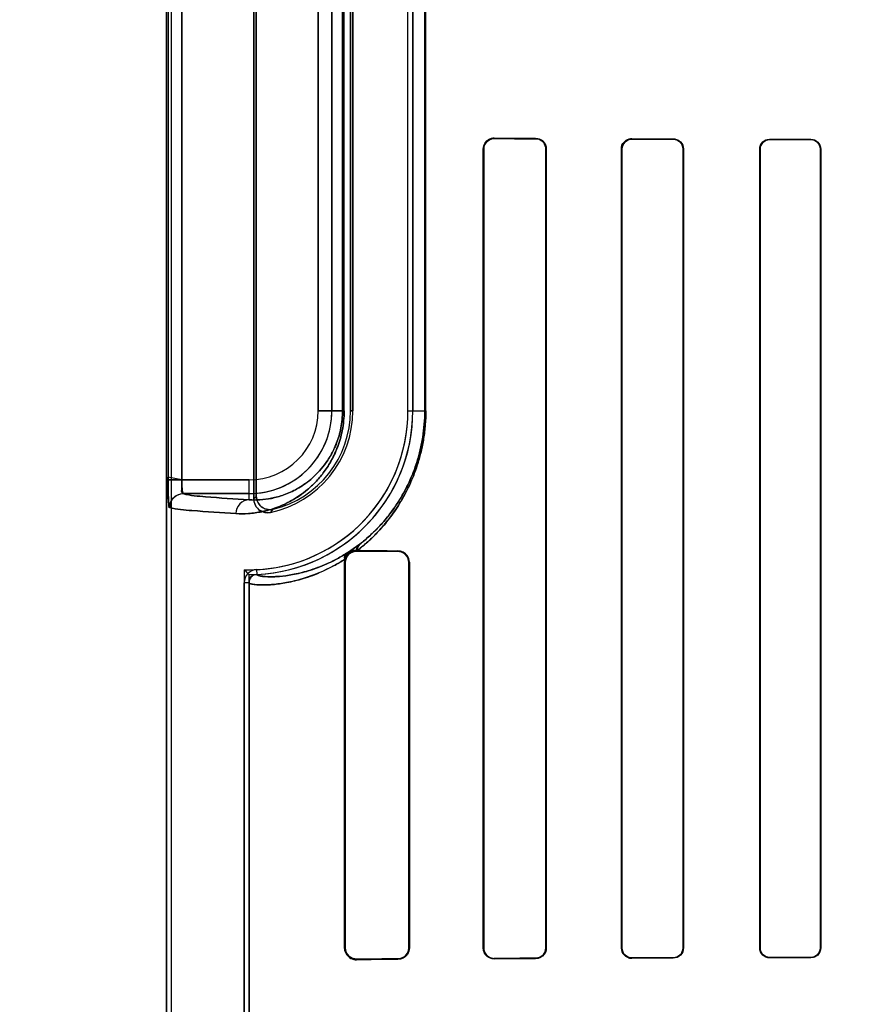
# Model space of a CAD drawing. Header units: millimetres. Extents: x 0 to 297, y 0 to 210.
# Tile 168 of 256: x 58.004 to 58.186, y 157.885 to 158.099. Entities that reach past the tile are written whole.
import ezdxf

# ---------------------------------------------------------------- set-up
doc = ezdxf.new("R2010")
doc.units = ezdxf.units.MM
doc.header["$LTSCALE"] = 16.335
doc.layers.get('0').update_dxf_attribs({"linetype": 'CONTINUOUS'})
for name, color, linetype in [('AXES_REF', 7, 'CONTINUOUS'), ('INTFCLR_1', 7, 'CONTINUOUS'), ('INTFCLR_72935', 7, 'CONTINUOUS')]:
    doc.layers.add(name, color=color, linetype=linetype)

msp = doc.modelspace()

# ---------------------------------------------------------------- linework, layer by layer
at = {"color": 7, "linetype": 'Continuous'}
for radius in [5.8174969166, 5.817, 5.7797484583]:
    msp.add_circle((57.454730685, 154.8339782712), radius, dxfattribs=at)
msp.add_arc((57.454730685, 154.8339782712), 5.76, 278.2771290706, 261.7228709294, dxfattribs=at)
at = {"layer": 'AXES_REF', "color": 9, "linetype": 'Continuous'}
for radius in [5.3067073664, 3.5571461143]:
    msp.add_circle((57.454730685, 154.8339782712), radius, dxfattribs=at)
at = {"layer": 'AXES_REF', "color": 7, "linetype": 'Continuous'}
msp.add_arc((57.454730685, 154.8339782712), 5.892, 143.2753836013, 36.7246163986, dxfattribs=at)
at = {"layer": 'INTFCLR_1', "color": 6, "linetype": 'Continuous'}
for p, q in [((58.03596722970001, 158.5359697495), (58.03596722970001, 156.9339697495)), ((58.0370251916, 158.5359798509), (58.0370251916, 156.9339697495)), ((58.0550251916, 158.1771904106), (58.0550251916, 157.9947490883)), ((58.05555012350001, 157.9954073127), (58.05555012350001, 158.1765321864)), ((58.0760728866, 158.1579697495), (58.0760728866, 158.0139697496)), ((58.07659781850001, 158.0139697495), (58.07659781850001, 158.1579697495)), ((58.08859781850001, 158.0139697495), (58.08859781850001, 158.1579697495)), ((58.0896557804, 158.1579697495), (58.0896557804, 158.0139697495)), ((58.104996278, 157.8969697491), (58.104996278, 158.0709697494)), ((58.105105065, 157.8969697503), (58.105105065, 158.0709697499)), ((58.1186346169, 158.0709697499), (58.1186346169, 157.8969697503)), ((58.11873300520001, 158.0709697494), (58.11873300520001, 157.8969697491)), ((58.1351323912, 157.8969697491), (58.1351323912, 158.0709697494)), ((58.1352233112, 157.8969697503), (58.1352233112, 158.0709697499)), ((58.1485304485, 158.0709697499), (58.1485304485, 157.8969697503)), ((58.1486157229, 158.0709697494), (58.1486157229, 157.8969697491)), ((58.1652336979, 157.8969697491), (58.1652336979, 158.0709697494)), ((58.16531455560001, 157.8969697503), (58.16531455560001, 158.0709697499)), ((58.1784488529, 158.0709697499), (58.1784488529, 157.8969697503)), ((58.1785261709, 158.0709697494), (58.1785261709, 157.8969697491)), ((58.0775966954, 157.9835533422), (58.07739843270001, 157.9835550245)), ((58.0747902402, 157.9809697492), (58.07487865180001, 157.9816399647)), ((58.0747902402, 157.8969697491), (58.0747902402, 157.9809697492)), ((58.07494231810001, 157.8969697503), (58.07494231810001, 157.9809697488)), ((58.0887724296, 157.9809697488), (58.0887724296, 157.8969697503)), ((58.0888969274, 157.9809697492), (58.0888969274, 157.8969697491)), ((58.0529092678, 157.2534153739), (58.0529092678, 157.9765241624)), ((58.0539672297, 157.9765241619), (58.0539672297, 157.253415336))]:
    msp.add_line(p, q, dxfattribs=at)
at = {"layer": 'INTFCLR_1', "color": 9, "linetype": 'Continuous'}
for p, q in [((58.0363136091, 158.1730216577), (58.0363136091, 157.9989178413)), ((58.0393104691, 157.9989178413), (58.0393104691, 158.1730216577)), ((58.0690191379, 158.0139697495), (58.0690191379, 158.1579697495)), ((58.072018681, 158.1579697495), (58.072018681, 158.0139697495)), ((58.0743408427, 158.1579697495), (58.0743408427, 158.0139697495)), ((58.0746914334, 158.0139697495), (58.0746914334, 158.1579697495)), ((58.092266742, 158.1579697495), (58.092266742, 158.0139697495)), ((58.092488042, 158.0139697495), (58.092488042, 158.1579697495)), ((58.1073984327, 158.073359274), (58.1073984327, 158.0732528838)), ((58.1163984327, 158.0732148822), (58.1163984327, 158.0733150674)), ((58.1373984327, 158.0732271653), (58.1373984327, 158.0731374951)), ((58.1463984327, 158.0731083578), (58.1463984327, 158.0731946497)), ((58.1673984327, 158.0731281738), (58.1673984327, 158.0730480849)), ((58.1763984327, 158.073025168), (58.1763984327, 158.0731031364)), ((58.105105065, 158.0709697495), (58.104996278, 158.0709697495)), ((58.11873300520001, 158.0709697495), (58.1186346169, 158.0709697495)), ((58.1352233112, 158.0709697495), (58.1351323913, 158.0709697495)), ((58.148615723, 158.0709697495), (58.1485304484, 158.0709697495)), ((58.1653145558, 158.0709697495), (58.165233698, 158.0709697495)), ((58.1785261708, 158.0709697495), (58.1784488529, 158.0709697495)), ((58.0690191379, 158.0139697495), (58.0746914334, 158.0139697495)), ((58.07607288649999, 158.0139697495), (58.07659781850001, 158.0139697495)), ((58.08859781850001, 158.0139697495), (58.092488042, 158.0139697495)), ((58.0393104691, 157.9989178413), (58.0539672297, 157.9989178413)), ((58.0539672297, 157.9945716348), (58.0539672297, 157.9989178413)), ((58.0539672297, 157.9959182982), (58.0396336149, 157.9959182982)), ((58.07739843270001, 157.9835550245), (58.07739843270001, 157.9834100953)), ((58.0863984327, 157.9833567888), (58.0863984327, 157.9834854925)), ((58.07494231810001, 157.9809697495), (58.0747902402, 157.9809697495)), ((58.0888969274, 157.9809697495), (58.0887724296, 157.9809697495)), ((58.0556299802, 157.9793791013), (58.0556807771, 157.9783223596)), ((58.0539672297, 157.9765242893), (58.0529092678, 157.9765242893)), ((58.0747902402, 157.8969697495), (58.07494231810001, 157.8969697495)), ((58.0887724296, 157.8969697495), (58.0888969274, 157.8969697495)), ((58.104996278, 157.8969697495), (58.105105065, 157.8969697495)), ((58.1186346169, 157.8969697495), (58.11873300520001, 157.8969697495)), ((58.1351323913, 157.8969697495), (58.1352233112, 157.8969697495)), ((58.1485304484, 157.8969697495), (58.148615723, 157.8969697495)), ((58.165233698, 157.8969697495), (58.1653145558, 157.8969697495)), ((58.1784488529, 157.8969697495), (58.1785261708, 157.8969697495)), ((58.07739843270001, 157.8945294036), (58.07739843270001, 157.8943844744)), ((58.0863984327, 157.8944540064), (58.0863984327, 157.8945827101)), ((58.1073984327, 157.8946866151), (58.1073984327, 157.894580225)), ((58.1163984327, 157.8946244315), (58.1163984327, 157.8947246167)), ((58.1373984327, 157.8948020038), (58.1373984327, 157.8947123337)), ((58.1463984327, 157.8947448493), (58.1463984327, 157.8948311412)), ((58.1673984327, 157.8948914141), (58.1673984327, 157.8948113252)), ((58.1763984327, 157.8948363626), (58.1763984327, 157.894914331))]:
    msp.add_line(p, q, dxfattribs=at)
at = {"layer": 'INTFCLR_1', "color": 7, "linetype": 'Continuous'}
for p, q in [((58.0393104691, 157.9989178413), (58.03631231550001, 157.9994974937)), ((58.0363136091, 157.9989178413), (58.0393104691, 157.9989178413)), ((58.0779152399, 157.9847869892), (58.0754119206, 157.9830430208)), ((58.07666419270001, 157.9833018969), (58.07739843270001, 157.9834100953)), ((58.07739843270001, 157.9835550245), (58.0767170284, 157.9834696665)), ((58.07739843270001, 157.8945294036), (58.0766633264, 157.8946378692))]:
    msp.add_line(p, q, dxfattribs=at)
msp.add_lwpolyline([(58.1366511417, 157.8948366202), (58.1367280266, 157.8948115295), (58.1368066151, 157.894788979), (58.1368868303, 157.8947690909), (58.1369685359, 157.8947519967), (58.1370516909, 157.8947378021), (58.137136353, 157.8947266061), (58.13722246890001, 157.8947185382), (58.1373098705, 157.8947137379), (58.1373984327, 157.8947123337)], dxfattribs=at)
at = {"layer": 'INTFCLR_1', "color": 9, "linetype": 'Continuous'}
for centre, radius, start, end in [((58.0539672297, 158.0139697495), 0.0180514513, 269.9999999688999, 360), ((58.0539672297, 158.0139697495), 0.0150519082, 270.0000000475, 359.9999997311), ((58.01653630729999, 158.0259822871), 0.04956719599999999, 320.9411467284, 321.9143403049), ((58.0163460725, 158.0311991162), 0.0577774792, 317.040180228, 317.9559472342), ((58.0418829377, 158.0317440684), 0.0591886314, 307.5006663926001, 307.7387575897)]:
    msp.add_arc(centre, radius, start, end, dxfattribs=at)
at = {"layer": 'INTFCLR_1', "color": 6, "linetype": 'Continuous'}
for centre, radius, start, end in [((58.0539672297, 158.0139697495), 0.0346305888, 272.7519890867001, 359.9999983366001), ((58.0539672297, 158.0139697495), 0.03568855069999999, 272.7520534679, 360), ((58.0539672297, 158.0139697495), 0.0226305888, 281.8889179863, 359.9999974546), ((58.0539672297, 158.0139697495), 0.0221056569, 283.8352360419, 2.365e-07), ((58.0557673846, 157.9765242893), 0.0028581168, 92.75634395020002, 180.0000206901), ((58.0557673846, 157.9765242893), 0.0018001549, 92.75634638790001, 180)]:
    msp.add_arc(centre, radius, start, end, dxfattribs=at)
for centre, major_axis, ratio, start_param, end_param in [((58.3668984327, 158.0739697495), (0.312931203, 0), 0.0034906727, -2.5485709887, -2.4989177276), ((58.3668984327, 158.0739697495), (0.330931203, 0), 0.0034906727, -2.4721230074, -2.4294368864), ((58.3668984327, 158.0739697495), (0.312931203, 0), 0.0034906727, -2.3940887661, -2.3526946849), ((58.3668984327, 158.0739697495), (0.330931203, 0), 0.0034906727, -2.3371288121, -2.3000343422), ((58.3668984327, 158.0739697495), (0.312931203, 0), 0.0034906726, -2.2620717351, -2.2252929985), ((58.3668984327, 158.0739697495), (0.330931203, 0), 0.0034906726, -2.217857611, -2.1841931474), ((58.3668984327, 157.9839697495), (0.330931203, 0), 0.0034906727, -2.6358278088, -2.5822577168), ((58.3668984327, 157.9839697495), (0.312931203, 0), 0.0034906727, -2.7504916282, -2.682292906), ((58.3668984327, 157.8939697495), (0.330931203, 0), 0.0034906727, 2.5822577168, 2.6358278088), ((58.3668984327, 157.8939697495), (0.312931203, 0), 0.0034906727, 2.682292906, 2.752156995), ((58.3668984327, 157.8939697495), (0.330931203, 0), 0.0034906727, 2.4294368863, 2.4721230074), ((58.3668984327, 157.8939697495), (0.312931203, 0), 0.0034906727, 2.4989177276, 2.5485709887), ((58.3668984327, 157.8939697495), (0.330931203, 0), 0.0034906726, 2.3000343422, 2.3371288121), ((58.3668984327, 157.8939697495), (0.312931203, 0), 0.0034906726, 2.3526946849, 2.3940887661), ((58.3668984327, 157.8939697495), (0.330931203, 0), 0.0034906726, 2.1841931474, 2.217857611), ((58.3668984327, 157.8939697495), (0.312931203, 0), 0.0034906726, 2.2252929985, 2.2620717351)]:
    msp.add_ellipse(centre, major_axis=major_axis, ratio=ratio, start_param=start_param, end_param=end_param, dxfattribs=at)
for points, knots in [([(58.104996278, 158.0709697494), (58.104996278, 158.0714446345), (58.1053589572, 158.0726918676), (58.10665529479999, 158.0733631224), (58.1073984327, 158.0733592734)], [0, 0, 0, 0, 0.3898787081, 1, 1, 1, 1]), ([(58.105105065, 158.0709697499), (58.105105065, 158.0714474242), (58.1054763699, 158.0726437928), (58.1067112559, 158.0732559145), (58.1073984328, 158.0732528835)], [0, 0, 0, 0, 0.4100708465, 1, 1, 1, 1]), ([(58.1163984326, 158.0733150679), (58.1169057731, 158.0733127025), (58.11812974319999, 158.0729095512), (58.11873300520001, 158.0716535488), (58.11873300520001, 158.0709697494)], [0, 0, 0, 0, 0.4259311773, 1, 1, 1, 1]), ([(58.1163984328, 158.0732148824), (58.1168671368, 158.0732129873), (58.1180359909, 158.0728456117), (58.1186346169, 158.0716407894), (58.1186346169, 158.0709697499)], [0, 0, 0, 0, 0.4112383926, 1, 1, 1, 1]), ([(58.1351323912, 158.0709697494), (58.1351323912, 158.0714618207), (58.1355204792, 158.072648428), (58.13673813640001, 158.0732296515), (58.1373984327, 158.0732271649)], [0, 0, 0, 0, 0.4270072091, 1, 1, 1, 1]), ([(58.1352233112, 158.0709697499), (58.1352233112, 158.0715165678), (58.1356789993, 158.072670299), (58.1368368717, 158.0731393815), (58.1373984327, 158.0731374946)], [0, 0, 0, 0, 0.4933478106, 1, 1, 1, 1]), ([(58.1463984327, 158.0731946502), (58.1469736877, 158.0731926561), (58.1481537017, 158.0727060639), (58.1486157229, 158.0715274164), (58.1486157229, 158.0709697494)], [0, 0, 0, 0, 0.5077637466, 1, 1, 1, 1]), ([(58.1463984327, 158.0731083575), (58.14690817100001, 158.0731067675), (58.1480350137, 158.0726888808), (58.1485304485, 158.0715488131), (58.1485304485, 158.0709697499)], [0, 0, 0, 0, 0.4681657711, 1, 1, 1, 1]), ([(58.1652336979, 158.0709697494), (58.165233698, 158.0714154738), (58.1655791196, 158.072543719), (58.1667444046, 158.0731300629), (58.1673984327, 158.0731281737)], [0, 0, 0, 0, 0.4052942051, 1, 1, 1, 1]), ([(58.16531455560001, 158.0709697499), (58.16531455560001, 158.07151388), (58.1657750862, 158.0726226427), (58.1668804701, 158.0730494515), (58.1673984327, 158.0730480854)], [0, 0, 0, 0, 0.5123178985, 1, 1, 1, 1]), ([(58.1763984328, 158.0731031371), (58.1769270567, 158.0731017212), (58.17805521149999, 158.0726622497), (58.1785261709, 158.0715278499), (58.1785261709, 158.0709697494)], [0, 0, 0, 0, 0.4864387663, 1, 1, 1, 1]), ([(58.1763984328, 158.0730251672), (58.1769026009, 158.0730239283), (58.1779888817, 158.0726066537), (58.1784488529, 158.0715126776), (58.1784488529, 158.0709697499)], [0, 0, 0, 0, 0.4814926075, 1, 1, 1, 1]), ([(58.0396336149, 157.9959182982), (58.0391395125, 157.9959853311), (58.03946202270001, 157.9976042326), (58.03930729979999, 157.9984069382), (58.0393104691, 157.9989178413)], [0, 0, 0, 0, 0.4939159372, 1, 1, 1, 1]), ([(58.0366397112, 157.9929187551), (58.0366405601, 157.9936835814), (58.0372788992, 157.9952751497), (58.03886980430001, 157.9959174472), (58.0396336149, 157.9959182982)], [0, 0, 0, 0, 0.5003322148, 1, 1, 1, 1]), ([(58.0592533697, 157.9925054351), (58.0587777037, 157.9923882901), (58.0577542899, 157.992394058), (58.0561359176, 157.9932615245), (58.05555012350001, 157.994609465), (58.05555012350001, 157.9954073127)], [0, 0, 0, 0, 0.2761837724, 0.5501894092, 1, 1, 1, 1]), ([(58.05502519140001, 157.9947490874), (58.05502519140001, 157.9942688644), (58.055266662, 157.9932929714), (58.0564557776, 157.9919400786), (58.0578649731, 157.9916636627), (58.0586294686, 157.9918246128)], [0, 0, 0, 0, 0.2757362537, 0.5514164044, 1, 1, 1, 1]), ([(58.0888969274, 157.9809697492), (58.0888969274, 157.9814619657), (58.08852483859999, 157.9827639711), (58.0871789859, 157.9834799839), (58.0863984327, 157.9834854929)], [0, 0, 0, 0, 0.386722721, 1, 1, 1, 1]), ([(58.0863984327, 157.9833567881), (58.0868626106, 157.9833541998), (58.0880964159, 157.9829971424), (58.0887724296, 157.9817140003), (58.0887724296, 157.9809697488)], [0, 0, 0, 0, 0.3841203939, 1, 1, 1, 1]), ([(58.07739843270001, 157.8943844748), (58.0768921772, 157.8943801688), (58.07553845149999, 157.8947535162), (58.0747902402, 157.8961560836), (58.0747902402, 157.8969697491)], [0, 0, 0, 0, 0.3835584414, 1, 1, 1, 1]), ([(58.0887724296, 157.8969697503), (58.0887724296, 157.8965010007), (58.0884174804, 157.8952642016), (58.0871384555, 157.8945868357), (58.0863984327, 157.8945827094)], [0, 0, 0, 0, 0.3877860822, 1, 1, 1, 1]), ([(58.0888969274, 157.8969697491), (58.0888969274, 157.8964775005), (58.0885248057, 157.8951754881), (58.0871789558, 157.8944595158), (58.0863984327, 157.8944540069)], [0, 0, 0, 0, 0.3867473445, 1, 1, 1, 1]), ([(58.1073984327, 157.8945802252), (58.1069358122, 157.894577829), (58.1056895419, 157.894921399), (58.104996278, 157.896215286), (58.104996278, 157.8969697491)], [0, 0, 0, 0, 0.3801089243, 1, 1, 1, 1]), ([(58.105105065, 157.8969697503), (58.105105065, 157.8964922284), (58.1054762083, 157.895295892), (58.1067111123, 157.8946835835), (58.1073984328, 157.8946866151)], [0, 0, 0, 0, 0.4099431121, 1, 1, 1, 1]), ([(58.1186346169, 157.8969697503), (58.1186346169, 157.8964864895), (58.118256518, 157.8953130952), (58.1170557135, 157.8947272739), (58.1163984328, 157.8947246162)], [0, 0, 0, 0, 0.4237097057, 1, 1, 1, 1]), ([(58.11873300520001, 157.8969697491), (58.11873300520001, 157.8964831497), (58.1183573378, 157.8952616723), (58.11710183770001, 157.8946277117), (58.1163984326, 157.8946244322)], [0, 0, 0, 0, 0.4089028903, 1, 1, 1, 1]), ([(58.1373984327, 157.894802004), (58.1368360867, 157.8948001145), (58.1356780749, 157.8952701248), (58.1352233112, 157.8964237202), (58.1352233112, 157.8969697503)], [0, 0, 0, 0, 0.5073617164, 1, 1, 1, 1]), ([(58.1485304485, 157.8969697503), (58.1485304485, 157.8964222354), (58.1480723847, 157.8952874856), (58.1469400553, 157.8948328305), (58.1463984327, 157.8948311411)], [0, 0, 0, 0, 0.5027038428, 1, 1, 1, 1]), ([(58.1486157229, 157.8969697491), (58.1486157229, 157.8964101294), (58.1481514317, 157.8952311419), (58.1469717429, 157.8947468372), (58.1463984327, 157.89474485)], [0, 0, 0, 0, 0.4939564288, 1, 1, 1, 1]), ([(58.1673984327, 157.8948113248), (58.16685478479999, 157.8948097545), (58.1657055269, 157.8952594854), (58.1652336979, 157.8964101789), (58.1652336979, 157.8969697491)], [0, 0, 0, 0, 0.4927847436, 1, 1, 1, 1]), ([(58.1673984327, 157.8948914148), (58.1668814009, 157.8948900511), (58.1657761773, 157.8953157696), (58.16531455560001, 157.8964246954), (58.16531455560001, 157.8969697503)], [0, 0, 0, 0, 0.486808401, 1, 1, 1, 1]), ([(58.1784488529, 157.8969697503), (58.1784488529, 157.8964266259), (58.1779886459, 157.895332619), (58.1769024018, 157.8949155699), (58.1763984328, 157.8949143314)], [0, 0, 0, 0, 0.5186964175, 1, 1, 1, 1]), ([(58.1785261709, 157.8969697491), (58.1785261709, 157.8965222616), (58.1781783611, 157.8954092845), (58.1770348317, 157.8948380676), (58.1763984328, 157.894836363)], [0, 0, 0, 0, 0.4128537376, 1, 1, 1, 1])]:
    msp.add_open_spline(points, degree=3, knots=knots, dxfattribs=at)
at = {"layer": 'INTFCLR_1', "color": 9, "linetype": 'Continuous'}
for points, knots in [([(58.0746914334, 158.0139697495), (58.0746914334, 158.0132418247), (58.0746213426, 158.0118052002), (58.0743171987, 158.0097214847), (58.0738465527, 158.0077728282), (58.0732489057, 158.0059909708), (58.0725586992, 158.004379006), (58.0718038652, 158.0029281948), (58.07100314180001, 158.0016221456), (58.06992538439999, 158.0000997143), (58.0685278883, 157.9984622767), (58.06677485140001, 157.996819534), (58.0650247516, 157.9954855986), (58.0627989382, 157.9940977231), (58.06008115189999, 157.9928471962), (58.05736720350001, 157.9920768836), (58.0553144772, 157.9917263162), (58.0534180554, 157.9915319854), (58.052015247, 157.9915218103), (58.051104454, 157.9915720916)], [0, 0, 0, 0, 0.0600375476, 0.1184073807, 0.1734336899, 0.2251567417, 0.2732358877, 0.317912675, 0.3599266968, 0.3994875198, 0.4716710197, 0.5370331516, 0.5972817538, 0.6528632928, 0.7531314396, 0.8428522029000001, 0.8846845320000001, 0.924765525, 1, 1, 1, 1]), ([(58.0743408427, 158.0139697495), (58.0743408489, 158.0133352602), (58.0742800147, 158.0120831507), (58.0740161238, 158.0102673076), (58.0736077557, 158.008569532), (58.0730893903, 158.0070177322), (58.0724907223, 158.0056143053), (58.071644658, 158.0039822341), (58.0704951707, 158.0022297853), (58.06899758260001, 158.0004712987), (58.067479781, 157.9990471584), (58.06596525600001, 157.9978931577), (58.0640419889, 157.9966961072), (58.0616950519, 157.9956224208), (58.0589510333, 157.9948555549), (58.0563912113, 157.9945197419), (58.05474911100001, 157.9945215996), (58.0539672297, 157.9945716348)], [0, 0, 0, 0, 0.0604394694, 0.1191901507, 0.1745415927, 0.2265538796, 0.274859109, 0.3197301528, 0.4015414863, 0.4738574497, 0.5392651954, 0.5994277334, 0.6549322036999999, 0.7548092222, 0.844057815, 0.9253680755, 1, 1, 1, 1]), ([(58.092488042, 158.0139697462), (58.0924880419, 158.0129493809), (58.092407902, 158.0109292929), (58.0921117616, 158.0084349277), (58.0917675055, 158.0064997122), (58.091368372, 158.0046597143), (58.090768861, 158.0024744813), (58.0899067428, 158.0000165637), (58.0886598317, 157.9970916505), (58.0872389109, 157.9944461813), (58.0856924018, 157.9920757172), (58.084195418, 157.9900239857), (58.0826366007, 157.9881838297), (58.0810413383, 157.986544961), (58.0795360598, 157.9851252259), (58.07837492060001, 157.9841541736), (58.0775966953, 157.983553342)], [0, 0, 0, 0, 0.08730654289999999, 0.172772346, 0.2147041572, 0.2554545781, 0.333839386, 0.4084135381, 0.4781495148, 0.6057562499, 0.6646647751, 0.7202336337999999, 0.8229921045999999, 0.870654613, 0.9158756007, 1, 1, 1, 1]), ([(58.092266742, 158.0139697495), (58.0922667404, 158.0129951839), (58.0921905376, 158.0110658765), (58.09190890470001, 158.0086835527), (58.0915815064, 158.0068352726), (58.0912019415, 158.0050780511), (58.0906318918, 158.0029913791), (58.0898120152, 158.0006442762), (58.0886266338, 157.9978522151), (58.0872755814, 157.9953268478), (58.0858051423, 157.9930643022), (58.0843820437, 157.9911067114), (58.0829003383, 157.9893513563), (58.0813837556, 157.9877883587), (58.0799533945, 157.9864351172), (58.0788497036, 157.9855097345), (58.07811005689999, 157.9849371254)], [0, 0, 0, 0, 0.08744030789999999, 0.1730280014, 0.2150149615, 0.2558178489, 0.3342943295, 0.4089207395, 0.4787086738, 0.6063040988, 0.6652024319, 0.7207237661, 0.8233711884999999, 0.8709430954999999, 0.9160744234, 1, 1, 1, 1]), ([(58.0396336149, 157.9959182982), (58.04120862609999, 157.9954877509), (58.046035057, 157.9951207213), (58.05080343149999, 157.9947478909), (58.0539672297, 157.9945716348)], [0, 0, 0, 0, 0.3400599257, 1, 1, 1, 1]), ([(58.051104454, 157.9915720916), (58.0479117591, 157.991748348), (58.0430996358, 157.9921213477), (58.0382298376, 157.9924879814), (58.0366397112, 157.9929187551)], [0, 0, 0, 0, 0.6599704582, 1, 1, 1, 1]), ([(58.0539672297, 157.9945716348), (58.0532325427, 157.994567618), (58.0516910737, 157.9938891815), (58.0511082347, 157.9923312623), (58.051104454, 157.9915720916)], [0, 0, 0, 0, 0.4918058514, 1, 1, 1, 1]), ([(58.0755275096, 157.9831152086), (58.074757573, 157.9826212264), (58.073249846, 157.9817355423), (58.070383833, 157.9803285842), (58.0676619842, 157.9793102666), (58.0651221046, 157.9786246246), (58.0630377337, 157.9781821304), (58.0611439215, 157.9779243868), (58.05948894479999, 157.9778251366), (58.0580304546, 157.9777988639), (58.0570184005, 157.977916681), (58.0556937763, 157.9780691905), (58.05568081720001, 157.97832236)], [0, 0, 0, 0, 0.1309060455, 0.2499049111, 0.4566079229, 0.5454382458, 0.6261441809, 0.7616397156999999, 0.8173383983, 0.865392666, 0.9637236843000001, 1, 1, 1, 1]), ([(58.0748786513, 157.9816399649), (58.0740689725, 157.9811219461), (58.0711731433, 157.9794221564), (58.0674392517, 157.9778644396), (58.0639223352, 157.976907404), (58.0617227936, 157.9764367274), (58.05973744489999, 157.9761593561), (58.0579733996, 157.97604478), (58.05649473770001, 157.9760136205), (58.05517138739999, 157.9760954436), (58.0542680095, 157.9762735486), (58.0539672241, 157.9764400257), (58.0539672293, 157.9765241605)], [0, 0, 0, 0, 0.1305126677, 0.4556619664, 0.5447911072, 0.6252886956, 0.7609073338, 0.8167023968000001, 0.8648018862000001, 0.9630941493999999, 0.9885762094, 1, 1, 1, 1])]:
    msp.add_open_spline(points, degree=3, knots=knots, dxfattribs=at)
at = {"layer": 'INTFCLR_1', "color": 7, "linetype": 'Continuous'}
for points, knots in [([(58.03631231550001, 157.9994974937), (58.03631058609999, 157.9991111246), (58.0363148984, 157.9981601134), (58.0363274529, 157.9968670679), (58.0363563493, 157.9956545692), (58.03640322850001, 157.9945853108), (58.0364429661, 157.9936830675), (58.0365492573, 157.9931425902), (58.036591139, 157.9929319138), (58.0366397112, 157.9929187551)], [0, 0, 0, 0, 0.1753970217, 0.4315905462, 0.5876692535, 0.7243269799, 0.9227195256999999, 0.9771554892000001, 1, 1, 1, 1]), ([(58.0366397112, 157.9929187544), (58.0365238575, 157.9934196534), (58.03636373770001, 157.994596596), (58.0363371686, 157.9966062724), (58.0363136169, 157.9981003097), (58.0363136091, 157.9989178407)], [0, 0, 0, 0, 0.2545329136, 0.592420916, 1, 1, 1, 1]), ([(58.0747855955, 157.9813588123), (58.074809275, 157.9815425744), (58.0750969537, 157.9822875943), (58.0759082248, 157.9833147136), (58.0769726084, 157.9835586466), (58.07739843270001, 157.9835550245)], [0, 0, 0, 0, 0.1523045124, 0.6499525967, 1, 1, 1, 1]), ([(58.07494231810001, 157.9809697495), (58.0749423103, 157.9814733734), (58.07527447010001, 157.9825173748), (58.0761732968, 157.9831506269), (58.07666419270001, 157.9833018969)], [0, 0, 0, 0, 0.4950602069, 1, 1, 1, 1]), ([(58.07494231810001, 157.9809697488), (58.07494256, 157.9814748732), (58.0753333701, 157.9827573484), (58.07665736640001, 157.9834052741), (58.07739843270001, 157.9834100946)], [0, 0, 0, 0, 0.4053297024, 1, 1, 1, 1]), ([(58.07739843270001, 157.8945294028), (58.0769060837, 157.8945332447), (58.0756284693, 157.8948910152), (58.0749393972, 157.8962168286), (58.07494231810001, 157.8969697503)], [0, 0, 0, 0, 0.3953805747, 1, 1, 1, 1]), ([(58.0766633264, 157.8946378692), (58.0762306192, 157.8947713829), (58.0753260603, 157.8953541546), (58.074942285, 157.8964062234), (58.07494231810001, 157.8969697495)], [0, 0, 0, 0, 0.4455465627, 1, 1, 1, 1]), ([(58.1373984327, 157.8947123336), (58.1369363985, 157.8947153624), (58.1357566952, 157.8950591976), (58.1351275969, 157.896281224), (58.1351323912, 157.8969697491)], [0, 0, 0, 0, 0.4015729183, 1, 1, 1, 1])]:
    msp.add_open_spline(points, degree=3, knots=knots, dxfattribs=at)
at = {"layer": 'INTFCLR_1', "color": 9, "linetype": 'Continuous'}
for points in [[(58.07739843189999, 157.9835550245), (58.0773818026, 157.9840000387), (58.0775737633, 157.984501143), (58.0779152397, 157.9847869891)], [(58.0775966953, 157.983553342), (58.07754152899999, 157.984042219), (58.0777346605, 157.9846191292), (58.07811005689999, 157.9849371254)]]:
    msp.add_open_spline(points, degree=3, dxfattribs=at)
at = {"layer": 'INTFCLR_1', "color": 7, "linetype": 'Continuous'}
for points in [[(58.0754119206, 157.9830430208), (58.0749230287, 157.9826969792), (58.0746723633, 157.9819469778), (58.0747855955, 157.9813588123)], [(58.07487865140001, 157.981639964), (58.0748341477, 157.9821753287), (58.0750896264, 157.9828039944), (58.0755275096, 157.9831152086)], [(58.0767170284, 157.9834696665), (58.0762161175, 157.9833376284), (58.0755370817, 157.9831406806), (58.0754027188, 157.9826403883)], [(58.1351323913, 157.8969697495), (58.13513239, 157.8964536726), (58.1351756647, 157.8956842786), (58.135663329, 157.8955154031)]]:
    msp.add_open_spline(points, degree=3, dxfattribs=at)
at = {"layer": 'INTFCLR_72935', "color": 6, "linetype": 'Continuous'}
for p, q in [((58.03596722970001, 156.9339697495), (58.03596722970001, 158.5359697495)), ((58.0370251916, 158.5359899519), (58.0370251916, 156.9339697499)), ((58.0550251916, 157.9947490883), (58.0550251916, 158.1771904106)), ((58.05555012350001, 158.1765321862), (58.05555012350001, 157.9954073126)), ((58.0760728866, 158.0139697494), (58.0760728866, 158.1579697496)), ((58.07659781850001, 158.1579697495), (58.07659781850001, 158.0139697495)), ((58.0885978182, 158.0139697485), (58.0885978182, 158.1579697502)), ((58.0896557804, 158.0139697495), (58.0896557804, 158.1579697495)), ((58.104996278, 158.0709697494), (58.104996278, 157.8969697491)), ((58.10510506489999, 158.0709697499), (58.10510506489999, 157.8969697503)), ((58.118634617, 157.8969697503), (58.118634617, 158.0709697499)), ((58.1187330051, 157.8969697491), (58.1187330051, 158.0709697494)), ((58.1351323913, 158.0709697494), (58.1351323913, 157.8969697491)), ((58.1352233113, 158.0709697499), (58.1352233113, 157.8969697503)), ((58.1485304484, 157.8969697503), (58.1485304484, 158.0709697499)), ((58.148615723, 157.8969697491), (58.148615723, 158.0709697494)), ((58.165233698, 158.0709697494), (58.165233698, 157.8969697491)), ((58.1653145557, 158.0709697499), (58.1653145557, 157.8969697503)), ((58.17844885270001, 157.8969697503), (58.17844885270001, 158.0709697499)), ((58.1785261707, 157.8969697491), (58.1785261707, 158.0709697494)), ((58.07739843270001, 157.9835550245), (58.0775966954, 157.9835533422)), ((58.0747902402, 157.9809697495), (58.07487865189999, 157.981639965)), ((58.0747902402, 157.9809697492), (58.0747902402, 157.8969697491)), ((58.07494231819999, 157.9809697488), (58.07494231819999, 157.8969697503)), ((58.0887724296, 157.8969697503), (58.0887724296, 157.9809697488)), ((58.0888969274, 157.8969697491), (58.0888969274, 157.9809697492)), ((58.052909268, 157.9793553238), (58.052909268, 157.250584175)), ((58.0539672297, 157.2516583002), (58.0539672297, 157.9782811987))]:
    msp.add_line(p, q, dxfattribs=at)
at = {"layer": 'INTFCLR_72935', "color": 9, "linetype": 'Continuous'}
for p, q in [((58.0363136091, 158.173021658), (58.0363136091, 157.9989178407)), ((58.0393104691, 158.1730216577), (58.0393104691, 157.9989178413)), ((58.0690191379, 158.1579697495), (58.0690191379, 158.0139697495)), ((58.072018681, 158.0139697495), (58.072018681, 158.1579697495)), ((58.0743408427, 158.0139697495), (58.0743408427, 158.1579697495)), ((58.0746914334, 158.0139697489), (58.0746914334, 158.1579697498)), ((58.092266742, 158.0139697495), (58.092266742, 158.1579697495)), ((58.092488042, 158.0139697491), (58.092488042, 158.1579697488)), ((58.1073984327, 158.0732528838), (58.1073984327, 158.073359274)), ((58.1163984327, 158.0733150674), (58.1163984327, 158.0732148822)), ((58.1373984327, 158.0731374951), (58.1373984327, 158.0732271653)), ((58.1463984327, 158.0731946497), (58.1463984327, 158.0731083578)), ((58.1673984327, 158.0730480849), (58.1673984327, 158.0731281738)), ((58.1763984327, 158.0731031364), (58.1763984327, 158.073025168)), ((58.104996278, 158.0709697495), (58.105105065, 158.0709697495)), ((58.1186346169, 158.0709697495), (58.11873300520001, 158.0709697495)), ((58.1351323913, 158.0709697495), (58.1352233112, 158.0709697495)), ((58.1485304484, 158.0709697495), (58.148615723, 158.0709697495)), ((58.165233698, 158.0709697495), (58.1653145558, 158.0709697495)), ((58.1784488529, 158.0709697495), (58.1785261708, 158.0709697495)), ((58.0746914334, 158.0139697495), (58.0690191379, 158.0139697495)), ((58.07659781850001, 158.0139697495), (58.0760728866, 158.0139697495)), ((58.08859781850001, 158.0139697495), (58.092488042, 158.0139697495)), ((58.0539672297, 157.9989178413), (58.0363136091, 157.9989178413)), ((58.0539672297, 157.9945716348), (58.0539672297, 157.9989178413)), ((58.0396336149, 157.9959182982), (58.0539672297, 157.9959182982)), ((58.07739843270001, 157.9834100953), (58.07739843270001, 157.9835550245)), ((58.0863984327, 157.9834854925), (58.0863984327, 157.9833567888)), ((58.0747902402, 157.9809697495), (58.07494231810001, 157.9809697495)), ((58.0887724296, 157.9809697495), (58.0888969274, 157.9809697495)), ((58.07494231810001, 157.8969697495), (58.0747902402, 157.8969697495)), ((58.0888969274, 157.8969697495), (58.0887724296, 157.8969697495)), ((58.105105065, 157.8969697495), (58.104996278, 157.8969697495)), ((58.11873300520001, 157.8969697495), (58.1186346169, 157.8969697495)), ((58.1352233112, 157.8969697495), (58.1351323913, 157.8969697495)), ((58.148615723, 157.8969697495), (58.1485304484, 157.8969697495)), ((58.1653145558, 157.8969697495), (58.165233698, 157.8969697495)), ((58.1785261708, 157.8969697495), (58.1784488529, 157.8969697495)), ((58.07739843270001, 157.8943844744), (58.07739843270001, 157.8945294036)), ((58.0863984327, 157.8945827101), (58.0863984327, 157.8944540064)), ((58.1073984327, 157.894580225), (58.1073984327, 157.8946866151)), ((58.1163984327, 157.8947246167), (58.1163984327, 157.8946244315)), ((58.1373984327, 157.8947123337), (58.1373984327, 157.8948020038)), ((58.1463984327, 157.8948311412), (58.1463984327, 157.8947448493)), ((58.1673984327, 157.8948113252), (58.1673984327, 157.8948914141)), ((58.1763984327, 157.894914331), (58.1763984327, 157.8948363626))]:
    msp.add_line(p, q, dxfattribs=at)
at = {"layer": 'INTFCLR_72935', "color": 7, "linetype": 'Continuous'}
for p, q in [((58.0753994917, 157.9830341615), (58.07791524, 157.9847869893)), ((58.0779152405, 157.9847869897), (58.0766313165, 157.9838385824)), ((58.07739843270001, 157.9834100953), (58.0766633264, 157.9833016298)), ((58.07666419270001, 157.894637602), (58.07739843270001, 157.8945294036))]:
    msp.add_line(p, q, dxfattribs=at)
for points in [[(58.1073984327, 158.0732528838), (58.1073167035, 158.0732517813), (58.1072342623, 158.0732476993), (58.1071512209, 158.0732405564), (58.1070670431, 158.0732301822), (58.10698251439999, 158.0732165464), (58.10689970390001, 158.0732000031), (58.1068193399, 158.0731808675), (58.1067408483, 158.0731591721), (58.10666429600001, 158.0731350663)], [(58.1366511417, 158.0731028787), (58.1367280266, 158.0731279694), (58.1368066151, 158.07315052), (58.1368868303, 158.073170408), (58.1369685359, 158.0731875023), (58.1370516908, 158.0732016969), (58.137136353, 158.0732128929), (58.1372224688, 158.0732209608), (58.1373098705, 158.0732257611), (58.1373984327, 158.0732271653)], [(58.1066674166, 157.8948033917), (58.1067424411, 157.8947798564), (58.1068191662, 157.894758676), (58.1068975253, 157.8947399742), (58.1069774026, 157.8947238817), (58.1070587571, 157.8947105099), (58.10714162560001, 157.894699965), (58.10722595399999, 157.894692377), (58.1073115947, 157.8946878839), (58.1073984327, 157.8946866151)]]:
    msp.add_lwpolyline(points, dxfattribs=at)
at = {"layer": 'INTFCLR_72935', "color": 6, "linetype": 'Continuous'}
for centre, radius, start, end in [((58.0539672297, 158.0139697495), 0.0346305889, 268.2493463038, 359.9999983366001), ((58.0539672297, 158.0139697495), 0.03568855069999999, 270, 359.9999999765), ((58.0539672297, 158.0139697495), 0.0226305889, 281.8889179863, 359.9999974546), ((58.0539672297, 158.0139697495), 0.0221056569, 283.835236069, 359.9999998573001), ((58.1237463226, 158.0480683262), 0.0986882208, 224.1279839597, 225.0032982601)]:
    msp.add_arc(centre, radius, start, end, dxfattribs=at)
at = {"layer": 'INTFCLR_72935', "color": 9, "linetype": 'Continuous'}
for centre, radius, start, end in [((58.0539672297, 158.0139697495), 0.0180514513, 270.000000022, 359.9999999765), ((58.0539672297, 158.0139697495), 0.0150519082, 270.0000000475, 359.9999997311), ((58.016536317, 158.0259822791), 0.0495671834, 320.9411468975, 321.9143407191), ((58.01634612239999, 158.0311990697), 0.05777741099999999, 317.0401802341, 317.9559483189), ((58.0418830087, 158.0317439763), 0.0591885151, 307.5006662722, 307.7387576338)]:
    msp.add_arc(centre, radius, start, end, dxfattribs=at)
at = {"layer": 'INTFCLR_72935', "color": 6, "linetype": 'Continuous'}
for centre, major_axis, ratio, start_param, end_param in [((58.3668984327, 158.0739697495), (0.312931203, 0), 0.0034906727, -2.5485709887, -2.4989177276), ((58.3668984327, 158.0739697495), (0.330931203, 0), 0.0034906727, -2.4721230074, -2.4294368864), ((58.3668984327, 158.0739697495), (0.312931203, 0), 0.0034906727, -2.3940887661, -2.3526946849), ((58.3668984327, 158.0739697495), (0.330931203, 0), 0.0034906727, -2.3371288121, -2.3000343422), ((58.3668984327, 158.0739697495), (0.312931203, 0), 0.0034906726, -2.262071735, -2.2252929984), ((58.3668984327, 158.0739697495), (0.330931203, 0), 0.0034906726, -2.217857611, -2.1841931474), ((58.3668984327, 157.9839697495), (0.330931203, 0), 0.0034906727, -2.6358278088, -2.5822577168), ((58.3668984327, 157.9839697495), (0.312931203, 0), 0.0034906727, -2.7504916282, -2.682292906), ((58.3668984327, 157.8939697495), (0.330931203, 0), 0.0034906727, 2.5822577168, 2.6358278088), ((58.3668984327, 157.8939697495), (0.312931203, 0), 0.0034906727, 2.682292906, 2.752156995), ((58.3668984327, 157.8939697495), (0.330931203, 0), 0.0034906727, 2.4294368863, 2.4721230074), ((58.3668984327, 157.8939697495), (0.312931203, 0), 0.0034906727, 2.4989177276, 2.5485709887), ((58.3668984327, 157.8939697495), (0.330931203, 0), 0.0034906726, 2.3000343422, 2.3371288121), ((58.3668984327, 157.8939697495), (0.312931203, 0), 0.0034906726, 2.3526946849, 2.3940887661), ((58.3668984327, 157.8939697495), (0.330931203, 0), 0.0034906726, 2.1841931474, 2.217857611), ((58.3668984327, 157.8939697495), (0.312931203, 0), 0.0034906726, 2.2252929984, 2.262071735)]:
    msp.add_ellipse(centre, major_axis=major_axis, ratio=ratio, start_param=start_param, end_param=end_param, dxfattribs=at)
for points, knots in [([(58.1073984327, 158.0733592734), (58.1069358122, 158.0733616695), (58.1056895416, 158.0730181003), (58.104996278, 158.0717242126), (58.104996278, 158.0709697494)], [0, 0, 0, 0, 0.3801089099, 1, 1, 1, 1]), ([(58.1163984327, 158.0733150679), (58.1169618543, 158.0733124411), (58.1181965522, 158.0728475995), (58.1187330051, 158.0715993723), (58.1187330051, 158.0709697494)], [0, 0, 0, 0, 0.4722580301, 1, 1, 1, 1]), ([(58.118634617, 158.0709697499), (58.118634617, 158.0714530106), (58.1182565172, 158.0726264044), (58.1170557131, 158.0732122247), (58.1163984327, 158.0732148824)], [0, 0, 0, 0, 0.4237097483, 1, 1, 1, 1]), ([(58.1373984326, 158.0731374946), (58.136832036, 158.0731393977), (58.1356736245, 158.0726642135), (58.1352233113, 158.071511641), (58.1352233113, 158.0709697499)], [0, 0, 0, 0, 0.5110570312, 1, 1, 1, 1]), ([(58.1463984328, 158.0731946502), (58.1468508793, 158.0731930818), (58.14800721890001, 158.072842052), (58.148615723, 158.0716463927), (58.148615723, 158.0709697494)], [0, 0, 0, 0, 0.4007193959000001, 1, 1, 1, 1]), ([(58.1485304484, 158.0709697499), (58.1485304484, 158.0715201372), (58.1480692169, 158.0726555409), (58.1469372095, 158.073106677), (58.1463984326, 158.0731083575)], [0, 0, 0, 0, 0.5053287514, 1, 1, 1, 1]), ([(58.165233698, 158.0709697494), (58.165233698, 158.071533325), (58.1657101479, 158.0726848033), (58.1668587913, 158.0731297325), (58.1673984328, 158.0731281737)], [0, 0, 0, 0, 0.5108463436, 1, 1, 1, 1]), ([(58.1673984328, 158.0730480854), (58.1668733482, 158.0730494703), (58.1657666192, 158.0726144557), (58.1653145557, 158.0715068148), (58.1653145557, 158.0709697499)], [0, 0, 0, 0, 0.4943612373, 1, 1, 1, 1]), ([(58.1763984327, 158.0731031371), (58.1769348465, 158.0731017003), (58.1780644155, 158.0726532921), (58.1785261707, 158.0715201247), (58.1785261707, 158.0709697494)], [0, 0, 0, 0, 0.4935776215, 1, 1, 1, 1]), ([(58.17844885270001, 158.0709697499), (58.17844885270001, 158.0715169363), (58.1779838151, 158.0726116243), (58.1768982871, 158.0730239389), (58.1763984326, 158.0730251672)], [0, 0, 0, 0, 0.5226019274, 1, 1, 1, 1]), ([(58.05555012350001, 157.9954073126), (58.05555012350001, 157.9949174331), (58.0558004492, 157.9939250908), (58.0570297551, 157.9925611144), (58.0584786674, 157.9923146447), (58.0592533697, 157.9925054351)], [0, 0, 0, 0, 0.2761842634, 0.5501881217, 1, 1, 1, 1]), ([(58.0586294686, 157.9918246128), (58.05815954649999, 157.9917256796), (58.05715484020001, 157.9917609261), (58.05558598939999, 157.9926458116), (58.05502519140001, 157.9939678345), (58.05502519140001, 157.9947490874)], [0, 0, 0, 0, 0.2757365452, 0.5514172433, 1, 1, 1, 1]), ([(58.0888969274, 157.9809697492), (58.0888969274, 157.9814619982), (58.0885248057, 157.9827640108), (58.0871789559, 157.9834799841), (58.0863984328, 157.9834854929)], [0, 0, 0, 0, 0.3867475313, 1, 1, 1, 1]), ([(58.0887724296, 157.9809697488), (58.0887724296, 157.9814453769), (58.0884103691, 157.9826836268), (58.0871320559, 157.9833526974), (58.0863984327, 157.9833567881)], [0, 0, 0, 0, 0.3933207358, 1, 1, 1, 1]), ([(58.0747902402, 157.8969697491), (58.0747902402, 157.896479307), (58.0751596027, 157.8951323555), (58.07657023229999, 157.8943774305), (58.0773984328, 157.8943844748)], [0, 0, 0, 0, 0.3719210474, 1, 1, 1, 1]), ([(58.0863984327, 157.8945827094), (58.0868626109, 157.8945852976), (58.0880964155, 157.8949423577), (58.0887724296, 157.8962254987), (58.0887724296, 157.8969697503)], [0, 0, 0, 0, 0.3841204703, 1, 1, 1, 1]), ([(58.0888969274, 157.8969697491), (58.0888969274, 157.8964775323), (58.0885248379, 157.895175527), (58.0871789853, 157.894459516), (58.0863984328, 157.8944540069)], [0, 0, 0, 0, 0.38672307, 1, 1, 1, 1]), ([(58.104996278, 157.8969697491), (58.104996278, 157.896494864), (58.1053589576, 157.8952476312), (58.1066552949, 157.8945763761), (58.1073984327, 157.8945802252)], [0, 0, 0, 0, 0.3898786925, 1, 1, 1, 1]), ([(58.1163984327, 157.8947246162), (58.1168671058, 157.8947265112), (58.11803595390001, 157.8950938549), (58.118634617, 157.8962986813), (58.118634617, 157.8969697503)], [0, 0, 0, 0, 0.41121181, 1, 1, 1, 1]), ([(58.1187330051, 157.8969697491), (58.1187330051, 157.8964592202), (58.1183318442, 157.8952328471), (58.11707916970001, 157.894627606), (58.1163984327, 157.8946244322)], [0, 0, 0, 0, 0.4285573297, 1, 1, 1, 1]), ([(58.1351323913, 157.8969697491), (58.1351323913, 157.8964776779), (58.13552047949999, 157.8952910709), (58.1367381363, 157.8947098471), (58.1373984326, 157.8947123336)], [0, 0, 0, 0, 0.4270071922, 1, 1, 1, 1]), ([(58.1352233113, 157.8969697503), (58.1352233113, 157.8964185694), (58.1356844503, 157.8952643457), (58.1368412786, 157.8948001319), (58.1373984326, 157.894802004)], [0, 0, 0, 0, 0.4973039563, 1, 1, 1, 1]), ([(58.1463984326, 157.8948311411), (58.1469475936, 157.894832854), (58.148081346, 157.8952961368), (58.1485304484, 157.8964297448), (58.1485304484, 157.8969697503)], [0, 0, 0, 0, 0.5042042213, 1, 1, 1, 1]), ([(58.148615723, 157.8969697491), (58.148615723, 157.8964081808), (58.1481488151, 157.8952291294), (58.14696974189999, 157.8947468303), (58.1463984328, 157.89474485)], [0, 0, 0, 0, 0.4956993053, 1, 1, 1, 1]), ([(58.1673984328, 157.8948113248), (58.1668475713, 157.8948097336), (58.1656969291, 157.8952677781), (58.165233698, 157.8964173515), (58.165233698, 157.8969697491)], [0, 0, 0, 0, 0.4993048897, 1, 1, 1, 1]), ([(58.1653145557, 157.8969697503), (58.1653145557, 157.8964199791), (58.1657817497, 157.8953102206), (58.1668861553, 157.8948900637), (58.1673984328, 157.8948914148)], [0, 0, 0, 0, 0.5176506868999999, 1, 1, 1, 1]), ([(58.1763984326, 157.8949143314), (58.1769102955, 157.8949155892), (58.1779979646, 157.8953416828), (58.17844885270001, 157.8964344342), (58.17844885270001, 157.8969697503)], [0, 0, 0, 0, 0.4888024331, 1, 1, 1, 1]), ([(58.1785261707, 157.8969697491), (58.1785261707, 157.8964079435), (58.1780508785, 157.8952728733), (58.1769233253, 157.8948377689), (58.1763984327, 157.894836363)], [0, 0, 0, 0, 0.516983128, 1, 1, 1, 1])]:
    msp.add_open_spline(points, degree=3, knots=knots, dxfattribs=at)
at = {"layer": 'INTFCLR_72935', "color": 7, "linetype": 'Continuous'}
for points, knots in [([(58.1073984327, 158.0732528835), (58.10684873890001, 158.0732452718), (58.1056369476, 158.0728163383), (58.1051020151, 158.0715877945), (58.10510506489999, 158.0709697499)], [0, 0, 0, 0, 0.4707545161, 1, 1, 1, 1]), ([(58.1373984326, 158.0732271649), (58.1369363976, 158.0732241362), (58.13575669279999, 158.0728803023), (58.1351275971, 158.071658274), (58.1351323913, 158.0709697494)], [0, 0, 0, 0, 0.4015734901, 1, 1, 1, 1]), ([(58.0363136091, 157.9989178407), (58.0363136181, 157.9983632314), (58.0363221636, 157.9972969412), (58.0363525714, 157.9952918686), (58.0364669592, 157.9938468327), (58.0366397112, 157.9929187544)], [0, 0, 0, 0, 0.276675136, 0.5320069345, 1, 1, 1, 1]), ([(58.0366764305, 157.9928807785), (58.0365582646, 157.9927400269), (58.0364527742, 157.9939915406), (58.0363818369, 157.9947343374), (58.0363238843, 157.996827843), (58.0363136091, 157.9981593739), (58.0363136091, 157.9989178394)], [0, 0, 0, 0, 0.0908190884, 0.3065073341, 0.6251820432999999, 1, 1, 1, 1]), ([(58.0393104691, 157.9989178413), (58.0393104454, 157.9984157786), (58.03947554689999, 157.9976113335), (58.0391313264, 157.9959867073), (58.0396336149, 157.9959182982)], [0, 0, 0, 0, 0.4975901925, 1, 1, 1, 1]), ([(58.0393104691, 157.9989178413), (58.0393104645, 157.9987248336), (58.0393143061, 157.9979702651), (58.0393823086, 157.9969147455), (58.03945168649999, 157.9962672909), (58.0395952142, 157.9958549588), (58.0396699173, 157.9958992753)], [0, 0, 0, 0, 0.1877948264, 0.7473227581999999, 0.9154867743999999, 1, 1, 1, 1]), ([(58.0366397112, 157.9929187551), (58.0366405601, 157.9936835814), (58.0372788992, 157.9952751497), (58.03886980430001, 157.9959174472), (58.0396336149, 157.9959182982)], [0, 0, 0, 0, 0.5003322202, 1, 1, 1, 1]), ([(58.0396699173, 157.9958992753), (58.03890437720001, 157.9959029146), (58.0373011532, 157.9952569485), (58.03667277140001, 157.9936508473), (58.0366764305, 157.9928807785)], [0, 0, 0, 0, 0.498525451, 1, 1, 1, 1]), ([(58.07487865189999, 157.9816399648), (58.0748637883, 157.9817171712), (58.0746409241, 157.9818922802), (58.0749343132, 157.9824825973), (58.075154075, 157.9828604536), (58.0753994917, 157.9830341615)], [0, 0, 0, 0, 0.1454200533, 0.443888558, 1, 1, 1, 1]), ([(58.077398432, 157.9835550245), (58.0771887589, 157.9835815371), (58.0760756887, 157.9836051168), (58.07499004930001, 157.9825277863), (58.07487865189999, 157.9816399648)], [0, 0, 0, 0, 0.1910657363, 1, 1, 1, 1]), ([(58.07739843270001, 157.9835550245), (58.0769078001, 157.9835592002), (58.0757683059, 157.9832439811), (58.07504023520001, 157.9822419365), (58.07487865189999, 157.981639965)], [0, 0, 0, 0, 0.4404674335, 1, 1, 1, 1]), ([(58.07739843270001, 157.9834100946), (58.07690608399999, 157.9834062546), (58.07562846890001, 157.9830484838), (58.0749393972, 157.9817226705), (58.07494231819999, 157.9809697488)], [0, 0, 0, 0, 0.3953804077, 1, 1, 1, 1]), ([(58.0766633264, 157.9833016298), (58.07623061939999, 157.9831681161), (58.0753260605, 157.9825853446), (58.074942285, 157.9815332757), (58.07494231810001, 157.9809697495)], [0, 0, 0, 0, 0.4455463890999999, 1, 1, 1, 1]), ([(58.07494231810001, 157.8969697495), (58.0749423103, 157.8964661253), (58.07527447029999, 157.8954221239), (58.076173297, 157.894788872), (58.07666419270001, 157.894637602)], [0, 0, 0, 0, 0.4950603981, 1, 1, 1, 1]), ([(58.07494231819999, 157.8969697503), (58.07494256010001, 157.8964646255), (58.0753333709, 157.8951821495), (58.07665736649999, 157.8945342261), (58.07739843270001, 157.8945294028)], [0, 0, 0, 0, 0.4053298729, 1, 1, 1, 1]), ([(58.10510506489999, 157.8969697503), (58.10510490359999, 157.8964620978), (58.1055081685, 157.8952537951), (58.1067396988, 157.8946976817), (58.1073984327, 157.8946866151)], [0, 0, 0, 0, 0.4352005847, 1, 1, 1, 1])]:
    msp.add_open_spline(points, degree=3, knots=knots, dxfattribs=at)
for points in [[(58.10666429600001, 158.0731350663), (58.1061723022, 158.072970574), (58.1054448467, 158.0726868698), (58.10544485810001, 158.0721681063)], [(58.1351323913, 158.0709697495), (58.13513239, 158.0714858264), (58.13517566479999, 158.0722552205), (58.1356633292, 158.072424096)], [(58.0755275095, 157.9831152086), (58.0750896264, 157.9828039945), (58.0748341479, 157.9821753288), (58.0748786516, 157.9816399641)], [(58.105105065, 157.8969697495), (58.1051050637, 157.8964429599), (58.1051522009, 157.8956533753), (58.1056520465, 157.8954870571)]]:
    msp.add_open_spline(points, degree=3, dxfattribs=at)
at = {"layer": 'INTFCLR_72935', "color": 9, "linetype": 'Continuous'}
for points, knots in [([(58.0511044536, 157.9915720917), (58.0520129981, 157.9915219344), (58.0539157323, 157.9915353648), (58.0568789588, 157.9919402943), (58.06005636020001, 157.9928380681), (58.0627788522, 157.9940866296), (58.0650108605, 157.9954758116), (58.0667684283, 157.9968137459), (58.0685248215, 157.998458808), (58.070248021, 158.0004775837), (58.0715702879, 158.0024832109), (58.0725462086, 158.0043521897), (58.07324058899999, 158.0059687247), (58.0738421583, 158.0077569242), (58.0743138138, 158.0097043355), (58.0746204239, 158.0117942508), (58.0746914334, 158.0132338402), (58.0746914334, 158.0139697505)], [0, 0, 0, 0, 0.0750554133, 0.1564841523, 0.245985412, 0.3464640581, 0.4023384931, 0.4625915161, 0.5283646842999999, 0.6004622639, 0.6810443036, 0.725898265, 0.7742486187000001, 0.8260106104, 0.8813405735, 0.939298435, 1, 1, 1, 1]), ([(58.0539672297, 157.9945716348), (58.0547471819, 157.9945217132), (58.0563826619, 157.9945196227), (58.0589336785, 157.9948525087), (58.061673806, 157.9956146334), (58.064024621, 157.9966865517), (58.0659532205, 157.9978846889), (58.06747432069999, 157.9990422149), (58.06899503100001, 158.0004683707), (58.0704884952, 158.0022219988), (58.07163395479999, 158.0039653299), (58.0724799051, 158.005590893), (58.0730821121, 158.0069980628), (58.0736039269, 158.0085557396), (58.07401322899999, 158.010252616), (58.0742792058, 158.0120736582), (58.0743408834, 158.0133282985), (58.0743408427, 158.0139697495)], [0, 0, 0, 0, 0.07444774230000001, 0.1553151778, 0.244333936, 0.3444117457, 0.4002041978, 0.4603600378, 0.5261873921, 0.5984175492, 0.679289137, 0.7242686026, 0.7728488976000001, 0.8249350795, 0.8805719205, 0.9388974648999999, 1, 1, 1, 1]), ([(58.0775966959, 157.9835533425), (58.0779787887, 157.9838483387), (58.078750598, 157.9844681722), (58.0803154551, 157.9858289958), (58.08229905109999, 157.9877856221), (58.0846344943, 157.9905425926), (58.0864852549, 157.9932252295), (58.0878997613, 157.9956761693), (58.0889370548, 157.9977432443), (58.0899014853, 158.0000028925), (58.0907655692, 158.0024635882), (58.0913667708, 158.0046528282), (58.0917670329, 158.0064971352), (58.0921116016, 158.0084337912), (58.0924078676, 158.0109288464), (58.092488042, 158.0129489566), (58.092488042, 158.0139697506)], [0, 0, 0, 0, 0.0413029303, 0.084672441, 0.1774040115, 0.2793837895, 0.3934029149, 0.4557061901, 0.5214047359, 0.5911654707, 0.6657815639, 0.744385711, 0.78523801, 0.8272277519, 0.9126577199, 1, 1, 1, 1]), ([(58.0781100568, 157.9849371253), (58.0784736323, 157.9852185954), (58.0792072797, 157.9858094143), (58.0806949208, 157.9871066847), (58.0825800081, 157.9889722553), (58.084799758, 157.9916018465), (58.0865589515, 157.9941612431), (58.0879034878, 157.9965002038), (58.08889017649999, 157.9984740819), (58.089807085, 158.0006315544), (58.0906288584, 158.0029813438), (58.0912004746, 158.0050716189), (58.0915810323, 158.0068328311), (58.0919087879, 158.0086824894), (58.0921904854, 158.0110653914), (58.0922667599, 158.0129947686), (58.092266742, 158.0139697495)], [0, 0, 0, 0, 0.0412535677, 0.084489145, 0.1770581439, 0.2788900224, 0.3928157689, 0.455146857, 0.5208393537, 0.590686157, 0.6653339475, 0.7440204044, 0.7849349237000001, 0.8269675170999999, 0.9125233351, 1, 1, 1, 1]), ([(58.0539672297, 157.9945716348), (58.05080343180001, 157.9947478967), (58.0460350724, 157.9951207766), (58.0412086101, 157.9954876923), (58.0396336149, 157.9959182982)], [0, 0, 0, 0, 0.6599400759, 1, 1, 1, 1]), ([(58.0366397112, 157.9929187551), (58.0382298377, 157.9924879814), (58.0430996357, 157.9921213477), (58.0479117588, 157.991748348), (58.0511044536, 157.9915720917)], [0, 0, 0, 0, 0.3400295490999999, 1, 1, 1, 1]), ([(58.0539672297, 157.9945716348), (58.0532325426, 157.994567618), (58.0516910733, 157.9938891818), (58.0511082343, 157.9923312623), (58.0511044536, 157.9915720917)], [0, 0, 0, 0, 0.491805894, 1, 1, 1, 1]), ([(58.0556808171, 157.97832236), (58.05568658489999, 157.9781925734), (58.0562358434, 157.9779940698), (58.057079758, 157.9778709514), (58.0586925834, 157.9777832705), (58.060350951, 157.9778629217), (58.06201021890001, 157.9780424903), (58.0641092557, 157.9783768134), (58.0664194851, 157.9789403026), (58.0689094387, 157.9797775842), (58.0710142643, 157.9806376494), (58.0732558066, 157.9817390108), (58.0747586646, 157.982621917), (58.0755275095, 157.9831152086)], [0, 0, 0, 0, 0.0185765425, 0.0638178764, 0.1376128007, 0.2405007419, 0.3040564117, 0.3756032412, 0.5445118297, 0.643158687, 0.7510724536, 0.8693800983, 1, 1, 1, 1]), ([(58.0539672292, 157.9765241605), (58.0539672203, 157.9763897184), (58.05456929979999, 157.9762004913), (58.0554363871, 157.976075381), (58.05714843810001, 157.9759986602), (58.0588921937, 157.9760899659), (58.0606427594, 157.9762857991), (58.0628555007, 157.9766451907), (58.0652887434, 157.9772435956), (58.06791120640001, 157.9781275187), (58.070127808, 157.9790344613), (58.07248804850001, 157.9801941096), (58.0740701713, 157.9811227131), (58.07487865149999, 157.9816399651)], [0, 0, 0, 0, 0.0182521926, 0.0634691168, 0.1373072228, 0.240336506, 0.3039885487, 0.3756825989, 0.5448067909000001, 0.6432557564, 0.7512411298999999, 0.8696970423, 1, 1, 1, 1])]:
    msp.add_open_spline(points, degree=3, knots=knots, dxfattribs=at)
for points in [[(58.07791523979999, 157.9847869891), (58.0775737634, 157.984501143), (58.0773818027, 157.9840000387), (58.077398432, 157.9835550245)], [(58.0781100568, 157.9849371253), (58.0777346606, 157.9846191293), (58.0775415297, 157.9840422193), (58.0775966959, 157.9835533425)]]:
    msp.add_open_spline(points, degree=3, dxfattribs=at)
at = {"layer": 'INTFCLR_72935', "color": 6, "linetype": 'Continuous'}
msp.add_open_spline([(58.0539672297, 157.9765241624), (58.0539672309, 157.9770716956), (58.0541723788, 157.977958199), (58.0547192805, 157.9779844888)], degree=3, dxfattribs=at)

doc.saveas('drawing.dxf')
